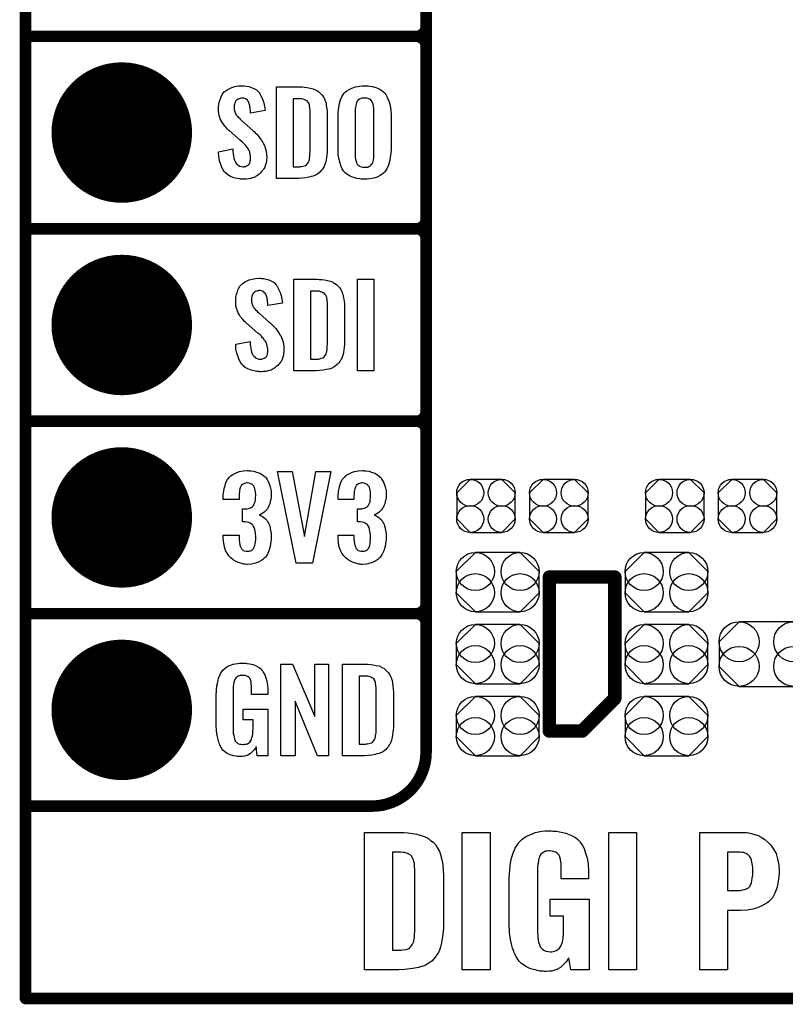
# Model space of a CAD drawing. Extents: x -0.07 to 0.95, y -0.15 to 2.1.
# Tile 1 of 17: x -0.05 to 0.34, y -0.15 to 0.36. Entities that reach past the tile are written whole.
import ezdxf

# ---------------------------------------------------------------- set-up
doc = ezdxf.new("R2010")
doc.units = 0
doc.layers.get('0').update_dxf_attribs({"linetype": 'CONTINUOUS'})
for name, color, linetype in [('gko', 6, 'CONTINUOUS'), ('gto', 2, 'CONTINUOUS'), ('gts', 1, 'CONTINUOUS')]:
    doc.layers.add(name, color=color, linetype=linetype)

# ---------------------------------------------------------------- blocks, each defined once
blk = doc.blocks.new('D34')
at = {"const_width": 0.003}
blk.add_lwpolyline([(-0.0015, 0, 1), (0.0015, 0, 1)], format="xyb", close=True, dxfattribs=at)
blk = doc.blocks.new('D37')
at = {"const_width": 0.0035}
blk.add_lwpolyline([(-0.00175, 0, 1), (0.00175, 0, 1)], format="xyb", close=True, dxfattribs=at)
blk = doc.blocks.new('D87')
blk.add_lwpolyline([(-0.0152, 0.0068), (-0.0152, -0.0068), (-0.0082, -0.0138), (0.0082, -0.0138), (0.0152, -0.0068), (0.0152, 0.0068), (0.0082, 0.0138), (-0.0082, 0.0138)], close=True)
for centre in [(-0.0082, 0.0068), (0.0082, 0.0068), (-0.0082, -0.0068), (0.0082, -0.0068)]:
    blk.add_circle(centre, 0.007)
blk = doc.blocks.new('D90')
blk.add_lwpolyline([(-0.0116, -0.0154), (0.0116, -0.0154), (0.0215, -0.0055), (0.0215, 0.0055), (0.0116, 0.0154), (-0.0116, 0.0154), (-0.0215, 0.0055), (-0.0215, -0.0055)], close=True)
for centre in [(-0.0116, 0.0055), (0.0116, 0.0055), (-0.0116, -0.0055), (0.0116, -0.0055)]:
    blk.add_circle(centre, 0.0099)
blk = doc.blocks.new('D92')
blk.add_lwpolyline([(-0.0142, -0.0168), (0.0142, -0.0168), (0.0246, -0.0064), (0.0246, 0.0064), (0.0142, 0.0168), (-0.0142, 0.0168), (-0.0246, 0.0064), (-0.0246, -0.0064)], close=True)
for centre in [(-0.0142, 0.0064), (0.0142, 0.0064), (-0.0142, -0.0064), (0.0142, -0.0064)]:
    blk.add_circle(centre, 0.0104)
blk = doc.blocks.new('D50')
at = {"const_width": 0.0365}
blk.add_lwpolyline([(-0.01825, 0, 1), (0.01825, 0, 1)], format="xyb", close=True, dxfattribs=at)

msp = doc.modelspace()

# ---------------------------------------------------------------- linework, layer by layer
at = {"layer": 'gko', "color": 6, "const_width": 0.006}
for points in [[(-0.05, -0.15), (-0.05, 2.01)], [(-0.05, -0.15), (0.85, -0.15)]]:
    msp.add_lwpolyline(points, dxfattribs=at)
at = {"layer": 'gto', "color": 2}
for points, const_width in [([(0.158, -0.022), (0.158, 0.722)], 0.006), ([(0.158, 0.355), (0.158, 0.445)], 0.006), ([(-0.05, 0.35), (0.153, 0.35)], 0.006), ([(-0.05, 0.35), (0.153, 0.35)], 0.006), ([(0.153, 0.35), (0.153, 0.35)], 0.006), ([(0.153, 0.35), (0.153, 0.35)], 0.006), ([(0.158, 0.345), (0.158, 0.345)], 0.006), ([(0.158, 0.345), (0.158, 0.345)], 0.006), ([(0.158, 0.345), (0.158, 0.345)], 0.006), ([(0.158, 0.345), (0.158, 0.345)], 0.006), ([(0.158, 0.255), (0.158, 0.345)], 0.006), ([(-0.05, 0.25), (0.153, 0.25)], 0.006), ([(-0.05, 0.25), (0.153, 0.25)], 0.006), ([(0.153, 0.25), (0.153, 0.25)], 0.006), ([(0.153, 0.25), (0.153, 0.25)], 0.006), ([(0.158, 0.245), (0.158, 0.245)], 0.006), ([(0.158, 0.245), (0.158, 0.245)], 0.006), ([(0.158, 0.245), (0.158, 0.245)], 0.006), ([(0.158, 0.245), (0.158, 0.245)], 0.006), ([(0.158, 0.155), (0.158, 0.245)], 0.006), ([(-0.05, 0.15), (0.153, 0.15)], 0.006), ([(-0.05, 0.15), (0.153, 0.15)], 0.006), ([(0.153, 0.15), (0.153, 0.15)], 0.006), ([(0.153, 0.15), (0.153, 0.15)], 0.006), ([(0.158, 0.145), (0.158, 0.145)], 0.006), ([(0.158, 0.145), (0.158, 0.145)], 0.006), ([(0.158, 0.145), (0.158, 0.145)], 0.006), ([(0.158, 0.145), (0.158, 0.145)], 0.006), ([(0.158, 0.055), (0.158, 0.145)], 0.006), ([(0.222, -0.011), (0.222, 0.069)], 0.007), ([(0.222, 0.069), (0.256, 0.069)], 0.007), ([(0.256, 0.006), (0.256, 0.069)], 0.007), ([(-0.05, 0.05), (0.153, 0.05)], 0.006), ([(-0.05, 0.05), (0.153, 0.05)], 0.006), ([(0.153, 0.05), (0.153, 0.05)], 0.006), ([(0.153, 0.05), (0.153, 0.05)], 0.006), ([(0.158, 0.045), (0.158, 0.045)], 0.006), ([(0.158, 0.045), (0.158, 0.045)], 0.006), ([(0.158, 0.045), (0.158, 0.045)], 0.006), ([(0.158, 0.045), (0.158, 0.045)], 0.006), ([(0.239, -0.011), (0.256, 0.006)], 0.007), ([(0.222, -0.011), (0.239, -0.011)], 0.007), ([(-0.05, -0.05), (-0.0106, -0.05)], 0.006), ([(-0.05, -0.05), (0.13, -0.05)], 0.006), ([(0.13, -0.05), (0.13, -0.05)], 0.006), ([(0.13, -0.05), (0.13, -0.05)], 0.006)]:
    msp.add_lwpolyline(points, dxfattribs=dict(at, const_width=const_width))
at = {"layer": 'gto', "color": 2, "const_width": 0.006}
for points in [[(0.153, 0.35, 0.414214), (0.158, 0.355)], [(0.158, 0.345, 0.414214), (0.153, 0.35)], [(0.158, 0.345, 0.414214), (0.153, 0.35)], [(0.153, 0.25, 0.414214), (0.158, 0.255)], [(0.158, 0.245, 0.414214), (0.153, 0.25)], [(0.158, 0.245, 0.414214), (0.153, 0.25)], [(0.153, 0.15, 0.414214), (0.158, 0.155)], [(0.158, 0.145, 0.414214), (0.153, 0.15)], [(0.158, 0.145, 0.414214), (0.153, 0.15)], [(0.153, 0.05, 0.414214), (0.158, 0.055)], [(0.158, 0.045, 0.414214), (0.153, 0.05)], [(0.158, 0.045, 0.414214), (0.153, 0.05)], [(0.13, -0.05, 0.414214), (0.158, -0.022)]]:
    msp.add_lwpolyline(points, format="xyb", dxfattribs=at)
at = {"layer": 'gto', "color": 2}
for points in [[(0.0636, 0.3242), (0.0646, 0.3241), (0.066, 0.3239), (0.0674, 0.3235), (0.0689, 0.3228), (0.0702, 0.322), (0.0713, 0.3208), (0.0714, 0.3206), (0.0717, 0.3202), (0.0721, 0.3194), (0.0727, 0.3183), (0.0732, 0.3169), (0.0738, 0.3154), (0.0741, 0.3135), (0.0744, 0.3114), (0.0669, 0.3101), (0.0669, 0.3103), (0.0669, 0.3107), (0.0668, 0.3114), (0.0667, 0.3122), (0.0665, 0.3141), (0.0662, 0.315), (0.0659, 0.3158), (0.0659, 0.3159), (0.0657, 0.3161), (0.0655, 0.3165), (0.0652, 0.3168), (0.0647, 0.3172), (0.0642, 0.3176), (0.0634, 0.3178), (0.0626, 0.3179), (0.0623, 0.3179), (0.0619, 0.3178), (0.0615, 0.3177), (0.0605, 0.3174), (0.0599, 0.317), (0.0594, 0.3167), (0.0594, 0.3166), (0.0592, 0.3165), (0.0591, 0.3162), (0.0589, 0.3158), (0.0587, 0.3154), (0.0585, 0.3148), (0.0584, 0.3142), (0.0583, 0.3134), (0.0583, 0.3133), (0.0583, 0.313), (0.0584, 0.3126), (0.0584, 0.312), (0.0587, 0.3108), (0.0592, 0.3095), (0.0593, 0.3094), (0.0594, 0.3092), (0.0596, 0.309), (0.06, 0.3086), (0.0604, 0.308), (0.0609, 0.3076), (0.0615, 0.3069), (0.0622, 0.3063), (0.0681, 0.301), (0.0683, 0.3009), (0.0687, 0.3005), (0.0692, 0.2999), (0.0701, 0.2992), (0.0709, 0.2982), (0.0717, 0.2971), (0.0726, 0.296), (0.0733, 0.2948), (0.0734, 0.2946), (0.0736, 0.2943), (0.074, 0.2935), (0.0743, 0.2927), (0.0746, 0.2916), (0.075, 0.2903), (0.0752, 0.2888), (0.0753, 0.2872), (0.0753, 0.2871), (0.0753, 0.2867), (0.0752, 0.286), (0.0751, 0.2852), (0.0749, 0.2843), (0.0746, 0.2833), (0.0742, 0.2821), (0.0737, 0.2811), (0.0736, 0.281), (0.0734, 0.2807), (0.073, 0.2802), (0.0726, 0.2797), (0.072, 0.279), (0.0713, 0.2784), (0.0704, 0.2777), (0.0695, 0.2771), (0.0694, 0.277), (0.0691, 0.2769), (0.0685, 0.2766), (0.0678, 0.2764), (0.0668, 0.2761), (0.0658, 0.2759), (0.0646, 0.2758), (0.0633, 0.2757), (0.0627, 0.2757), (0.0623, 0.2758), (0.0617, 0.2758), (0.0611, 0.2759), (0.0597, 0.2761), (0.0581, 0.2765), (0.0565, 0.2772), (0.055, 0.278), (0.0536, 0.2792), (0.0535, 0.2794), (0.0531, 0.2798), (0.0526, 0.2807), (0.052, 0.2819), (0.0514, 0.2834), (0.0508, 0.2853), (0.0504, 0.2875), (0.0502, 0.29), (0.0576, 0.2915), (0.0576, 0.2914), (0.0576, 0.2913), (0.0577, 0.2907), (0.0577, 0.2899), (0.0579, 0.2889), (0.058, 0.2878), (0.0582, 0.2867), (0.0586, 0.2856), (0.059, 0.2846), (0.0591, 0.2845), (0.0592, 0.2842), (0.0595, 0.2838), (0.06, 0.2834), (0.0605, 0.283), (0.0613, 0.2826), (0.0621, 0.2823), (0.063, 0.2822), (0.0633, 0.2822), (0.0637, 0.2823), (0.0642, 0.2824), (0.0651, 0.2828), (0.0655, 0.2831), (0.0659, 0.2834), (0.066, 0.2835), (0.0661, 0.2836), (0.0663, 0.2839), (0.0665, 0.2843), (0.0666, 0.2847), (0.0667, 0.2853), (0.0669, 0.2859), (0.0669, 0.2867), (0.0669, 0.2868), (0.0669, 0.2871), (0.0668, 0.2877), (0.0667, 0.2883), (0.0664, 0.2899), (0.0661, 0.2907), (0.0656, 0.2915), (0.0655, 0.2916), (0.0654, 0.2919), (0.0651, 0.2922), (0.0647, 0.2928), (0.0642, 0.2934), (0.0635, 0.2942), (0.0627, 0.295), (0.0617, 0.2958), (0.0557, 0.301), (0.0556, 0.3011), (0.0553, 0.3015), (0.0548, 0.3019), (0.0542, 0.3026), (0.0535, 0.3033), (0.0528, 0.3043), (0.0521, 0.3052), (0.0516, 0.3061), (0.0515, 0.3062), (0.0514, 0.3066), (0.0511, 0.3071), (0.0509, 0.3079), (0.0506, 0.3088), (0.0504, 0.3099), (0.0503, 0.3112), (0.0502, 0.3126), (0.0502, 0.3127), (0.0502, 0.3129), (0.0502, 0.3131), (0.0503, 0.3135), (0.0504, 0.3145), (0.0506, 0.3158), (0.051, 0.3172), (0.0516, 0.3186), (0.0523, 0.3201), (0.0534, 0.3213), (0.0536, 0.3214), (0.0541, 0.3217), (0.0548, 0.3222), (0.0558, 0.3228), (0.0571, 0.3234), (0.0587, 0.3239), (0.0605, 0.3242), (0.0626, 0.3243), (0.0631, 0.3243), (0.0636, 0.3242)], [(0.0936, 0.3237), (0.0949, 0.3236), (0.0963, 0.3234), (0.0978, 0.3231), (0.0993, 0.3228), (0.1006, 0.3222), (0.1008, 0.3221), (0.1012, 0.3219), (0.1017, 0.3216), (0.1024, 0.321), (0.1032, 0.3203), (0.104, 0.3195), (0.1048, 0.3185), (0.1053, 0.3174), (0.1054, 0.3172), (0.1055, 0.3168), (0.1058, 0.3161), (0.1061, 0.3152), (0.1062, 0.314), (0.1065, 0.3125), (0.1066, 0.3108), (0.1067, 0.309), (0.1067, 0.2917), (0.1067, 0.2916), (0.1067, 0.2914), (0.1067, 0.2911), (0.1067, 0.2907), (0.1066, 0.2897), (0.1065, 0.2885), (0.1063, 0.2871), (0.1061, 0.2857), (0.1058, 0.2842), (0.1053, 0.2829), (0.1052, 0.2827), (0.105, 0.2823), (0.1047, 0.2818), (0.1042, 0.281), (0.1036, 0.2802), (0.1028, 0.2794), (0.1018, 0.2786), (0.1007, 0.2779), (0.1005, 0.2778), (0.1001, 0.2776), (0.0994, 0.2773), (0.0984, 0.2771), (0.0971, 0.2768), (0.0956, 0.2765), (0.0938, 0.2763), (0.0919, 0.2762), (0.0803, 0.2762), (0.0803, 0.3238), (0.0925, 0.3238), (0.0936, 0.3237)], [(0.1273, 0.3242), (0.1279, 0.3242), (0.1286, 0.3241), (0.1302, 0.3239), (0.1319, 0.3234), (0.1336, 0.3227), (0.1352, 0.3217), (0.1359, 0.3211), (0.1366, 0.3204), (0.1368, 0.3203), (0.1371, 0.3197), (0.1376, 0.3188), (0.1382, 0.3176), (0.1388, 0.3159), (0.1394, 0.314), (0.1397, 0.3117), (0.1398, 0.309), (0.1398, 0.2911), (0.1398, 0.291), (0.1398, 0.2907), (0.1398, 0.2904), (0.1397, 0.2899), (0.1397, 0.2893), (0.1396, 0.2885), (0.1394, 0.2869), (0.139, 0.2849), (0.1384, 0.2831), (0.1377, 0.2812), (0.1366, 0.2796), (0.1364, 0.2794), (0.1359, 0.2789), (0.1352, 0.2784), (0.1341, 0.2776), (0.1326, 0.2769), (0.1308, 0.2763), (0.1286, 0.2759), (0.1274, 0.2758), (0.1261, 0.2757), (0.1254, 0.2757), (0.1249, 0.2758), (0.1243, 0.2758), (0.1236, 0.2759), (0.1221, 0.2761), (0.1203, 0.2766), (0.1185, 0.2773), (0.1169, 0.2783), (0.1161, 0.2789), (0.1155, 0.2796), (0.1154, 0.2797), (0.115, 0.2803), (0.1145, 0.2812), (0.1139, 0.2824), (0.1134, 0.2841), (0.1128, 0.286), (0.1124, 0.2884), (0.1123, 0.2911), (0.1123, 0.309), (0.1123, 0.3091), (0.1123, 0.3093), (0.1123, 0.3097), (0.1124, 0.3103), (0.1124, 0.3108), (0.1125, 0.3116), (0.1127, 0.3132), (0.1131, 0.3151), (0.1136, 0.317), (0.1145, 0.3189), (0.1155, 0.3204), (0.1157, 0.3206), (0.1161, 0.3211), (0.1169, 0.3216), (0.1181, 0.3224), (0.1195, 0.3231), (0.1213, 0.3237), (0.1224, 0.324), (0.1235, 0.3241), (0.1248, 0.3243), (0.1269, 0.3243), (0.1273, 0.3242)], [(0.0926, 0.3176), (0.089, 0.3176), (0.089, 0.2822), (0.0922, 0.2822), (0.0927, 0.2823), (0.0933, 0.2823), (0.0947, 0.2827), (0.0953, 0.2829), (0.0959, 0.2833), (0.096, 0.2833), (0.0961, 0.2834), (0.0965, 0.284), (0.0971, 0.2848), (0.0973, 0.2854), (0.0975, 0.286), (0.0975, 0.2861), (0.0975, 0.2864), (0.0975, 0.2868), (0.0976, 0.2873), (0.0977, 0.2881), (0.0977, 0.289), (0.0978, 0.2901), (0.0978, 0.2913), (0.0978, 0.3095), (0.0978, 0.3097), (0.0978, 0.3101), (0.0978, 0.3106), (0.0978, 0.3113), (0.0976, 0.3129), (0.0975, 0.3137), (0.0975, 0.3143), (0.0975, 0.3144), (0.0974, 0.3146), (0.0973, 0.3149), (0.0971, 0.3153), (0.0965, 0.3161), (0.0962, 0.3165), (0.0957, 0.3167), (0.0956, 0.3167), (0.0954, 0.3168), (0.0951, 0.317), (0.0947, 0.3172), (0.0941, 0.3173), (0.0935, 0.3175), (0.0926, 0.3176)], [(0.1261, 0.3179), (0.1257, 0.3179), (0.1251, 0.3179), (0.1246, 0.3178), (0.1238, 0.3175), (0.1232, 0.3172), (0.1226, 0.3167), (0.1221, 0.3161), (0.1221, 0.316), (0.122, 0.3157), (0.1219, 0.3154), (0.1217, 0.3148), (0.1215, 0.3141), (0.1213, 0.3131), (0.1212, 0.3121), (0.1211, 0.3109), (0.1211, 0.2891), (0.1211, 0.2889), (0.1211, 0.2885), (0.1212, 0.2879), (0.1212, 0.2871), (0.1216, 0.2854), (0.1218, 0.2845), (0.1221, 0.2837), (0.1222, 0.2836), (0.1223, 0.2834), (0.1226, 0.2832), (0.1231, 0.2829), (0.1235, 0.2825), (0.1243, 0.2822), (0.1251, 0.2821), (0.1261, 0.282), (0.1266, 0.282), (0.1271, 0.2821), (0.1277, 0.2821), (0.1283, 0.2824), (0.1289, 0.2827), (0.1295, 0.2832), (0.1299, 0.2837), (0.13, 0.2838), (0.1301, 0.2841), (0.1303, 0.2845), (0.1305, 0.2851), (0.1307, 0.2858), (0.1308, 0.2868), (0.1309, 0.2879), (0.1309, 0.2891), (0.1309, 0.3109), (0.1309, 0.3111), (0.1309, 0.3115), (0.1308, 0.3121), (0.1308, 0.3129), (0.1305, 0.3146), (0.1303, 0.3154), (0.1299, 0.3162), (0.1299, 0.3163), (0.1297, 0.3165), (0.1295, 0.3167), (0.1291, 0.3171), (0.1286, 0.3174), (0.128, 0.3177), (0.1271, 0.3179), (0.1261, 0.3179)], [(0.0726, 0.2242), (0.0736, 0.2241), (0.075, 0.2239), (0.0764, 0.2235), (0.0778, 0.2228), (0.0791, 0.222), (0.0802, 0.2208), (0.0803, 0.2206), (0.0807, 0.2202), (0.0811, 0.2194), (0.0816, 0.2183), (0.0822, 0.2169), (0.0827, 0.2154), (0.0831, 0.2135), (0.0834, 0.2114), (0.0759, 0.2101), (0.0759, 0.2103), (0.0759, 0.2107), (0.0758, 0.2114), (0.0757, 0.2122), (0.0754, 0.2141), (0.0752, 0.215), (0.0749, 0.2158), (0.0749, 0.2159), (0.0747, 0.2161), (0.0745, 0.2165), (0.0741, 0.2168), (0.0737, 0.2172), (0.0731, 0.2176), (0.0724, 0.2178), (0.0716, 0.2179), (0.0713, 0.2179), (0.0709, 0.2178), (0.0704, 0.2177), (0.0694, 0.2174), (0.0689, 0.217), (0.0684, 0.2166), (0.0684, 0.2166), (0.0682, 0.2165), (0.068, 0.2162), (0.0679, 0.2158), (0.0677, 0.2154), (0.0675, 0.2148), (0.0674, 0.2142), (0.0673, 0.2134), (0.0673, 0.2133), (0.0673, 0.213), (0.0674, 0.2126), (0.0674, 0.212), (0.0677, 0.2108), (0.0682, 0.2095), (0.0683, 0.2094), (0.0684, 0.2093), (0.0686, 0.209), (0.069, 0.2086), (0.0693, 0.208), (0.0699, 0.2076), (0.0704, 0.2069), (0.0712, 0.2063), (0.0771, 0.201), (0.0773, 0.2009), (0.0777, 0.2005), (0.0782, 0.1999), (0.079, 0.1992), (0.0799, 0.1982), (0.0807, 0.1971), (0.0815, 0.196), (0.0823, 0.1948), (0.0824, 0.1946), (0.0826, 0.1943), (0.0829, 0.1935), (0.0833, 0.1927), (0.0836, 0.1916), (0.0839, 0.1903), (0.0841, 0.1888), (0.0842, 0.1872), (0.0842, 0.187), (0.0842, 0.1867), (0.0841, 0.186), (0.084, 0.1852), (0.0839, 0.1843), (0.0836, 0.1833), (0.0832, 0.1821), (0.0827, 0.1811), (0.0826, 0.181), (0.0824, 0.1807), (0.082, 0.1802), (0.0815, 0.1796), (0.081, 0.179), (0.0802, 0.1784), (0.0794, 0.1777), (0.0785, 0.1771), (0.0784, 0.177), (0.078, 0.1769), (0.0775, 0.1766), (0.0767, 0.1764), (0.0758, 0.1761), (0.0748, 0.1759), (0.0736, 0.1758), (0.0723, 0.1757), (0.0716, 0.1757), (0.0713, 0.1758), (0.0707, 0.1758), (0.0701, 0.1759), (0.0687, 0.1761), (0.0671, 0.1765), (0.0654, 0.1772), (0.064, 0.178), (0.0626, 0.1792), (0.0625, 0.1794), (0.0621, 0.1798), (0.0616, 0.1807), (0.061, 0.1819), (0.0604, 0.1834), (0.0598, 0.1853), (0.0593, 0.1875), (0.0592, 0.19), (0.0666, 0.1915), (0.0666, 0.1914), (0.0666, 0.1913), (0.0666, 0.1908), (0.0666, 0.1899), (0.0668, 0.1889), (0.067, 0.1878), (0.0672, 0.1867), (0.0676, 0.1856), (0.0679, 0.1846), (0.068, 0.1845), (0.0682, 0.1842), (0.0685, 0.1838), (0.069, 0.1834), (0.0695, 0.183), (0.0703, 0.1826), (0.0711, 0.1823), (0.072, 0.1822), (0.0723, 0.1822), (0.0727, 0.1823), (0.0731, 0.1824), (0.074, 0.1828), (0.0745, 0.1831), (0.0749, 0.1834), (0.075, 0.1835), (0.0751, 0.1836), (0.0753, 0.1839), (0.0754, 0.1843), (0.0756, 0.1847), (0.0757, 0.1853), (0.0759, 0.1859), (0.0759, 0.1867), (0.0759, 0.1868), (0.0759, 0.1871), (0.0758, 0.1877), (0.0757, 0.1883), (0.0753, 0.1899), (0.0751, 0.1908), (0.0746, 0.1915), (0.0745, 0.1916), (0.0744, 0.1919), (0.074, 0.1922), (0.0737, 0.1928), (0.0731, 0.1934), (0.0725, 0.1942), (0.0716, 0.195), (0.0707, 0.1958), (0.0647, 0.201), (0.0646, 0.2011), (0.0642, 0.2015), (0.0638, 0.2019), (0.0631, 0.2026), (0.0625, 0.2033), (0.0617, 0.2043), (0.0611, 0.2052), (0.0605, 0.2061), (0.0605, 0.2062), (0.0604, 0.2066), (0.0601, 0.2071), (0.0599, 0.2079), (0.0596, 0.2088), (0.0593, 0.2099), (0.0592, 0.2112), (0.0592, 0.2126), (0.0592, 0.2127), (0.0592, 0.2129), (0.0592, 0.2131), (0.0592, 0.2135), (0.0593, 0.2145), (0.0595, 0.2158), (0.06, 0.2172), (0.0605, 0.2186), (0.0613, 0.2201), (0.0624, 0.2213), (0.0626, 0.2214), (0.063, 0.2217), (0.0638, 0.2222), (0.0648, 0.2228), (0.0661, 0.2234), (0.0677, 0.2239), (0.0695, 0.2242), (0.0716, 0.2243), (0.0721, 0.2243), (0.0726, 0.2242)], [(0.1025, 0.2237), (0.1038, 0.2236), (0.1053, 0.2234), (0.1068, 0.2231), (0.1083, 0.2228), (0.1096, 0.2222), (0.1098, 0.2221), (0.1101, 0.2219), (0.1107, 0.2216), (0.1114, 0.221), (0.1122, 0.2203), (0.113, 0.2195), (0.1137, 0.2185), (0.1143, 0.2174), (0.1144, 0.2172), (0.1145, 0.2168), (0.1147, 0.2161), (0.115, 0.2152), (0.1152, 0.214), (0.1155, 0.2125), (0.1156, 0.2108), (0.1157, 0.209), (0.1157, 0.1917), (0.1157, 0.1916), (0.1157, 0.1914), (0.1157, 0.1911), (0.1157, 0.1908), (0.1156, 0.1897), (0.1155, 0.1885), (0.1153, 0.1871), (0.1151, 0.1857), (0.1147, 0.1842), (0.1143, 0.1829), (0.1142, 0.1827), (0.114, 0.1823), (0.1136, 0.1818), (0.1132, 0.181), (0.1125, 0.1802), (0.1118, 0.1794), (0.1108, 0.1786), (0.1097, 0.1779), (0.1095, 0.1778), (0.1091, 0.1776), (0.1084, 0.1773), (0.1073, 0.1771), (0.1061, 0.1768), (0.1046, 0.1765), (0.1028, 0.1763), (0.1009, 0.1762), (0.0893, 0.1762), (0.0893, 0.2238), (0.1015, 0.2238), (0.1025, 0.2237)], [(0.1308, 0.1762), (0.1223, 0.1762), (0.1223, 0.2238), (0.1308, 0.2238), (0.1308, 0.1762)], [(0.1016, 0.2176), (0.098, 0.2176), (0.098, 0.1822), (0.1012, 0.1822), (0.1017, 0.1823), (0.1023, 0.1823), (0.1036, 0.1827), (0.1043, 0.1829), (0.1049, 0.1833), (0.1049, 0.1833), (0.105, 0.1834), (0.1055, 0.184), (0.1061, 0.1848), (0.1062, 0.1854), (0.1064, 0.186), (0.1064, 0.1861), (0.1065, 0.1864), (0.1065, 0.1868), (0.1066, 0.1873), (0.1067, 0.1881), (0.1067, 0.189), (0.1068, 0.1901), (0.1068, 0.1913), (0.1068, 0.2095), (0.1068, 0.2097), (0.1068, 0.2101), (0.1068, 0.2106), (0.1068, 0.2113), (0.1066, 0.2129), (0.1065, 0.2137), (0.1064, 0.2143), (0.1064, 0.2144), (0.1063, 0.2146), (0.1062, 0.2149), (0.1061, 0.2153), (0.1055, 0.2161), (0.1051, 0.2165), (0.1047, 0.2167), (0.1046, 0.2167), (0.1044, 0.2168), (0.1041, 0.217), (0.1036, 0.2172), (0.1031, 0.2173), (0.1024, 0.2175), (0.1016, 0.2176)], [(0.0661, 0.1243), (0.0672, 0.1242), (0.0685, 0.124), (0.07, 0.1235), (0.0716, 0.123), (0.0731, 0.1222), (0.0744, 0.1211), (0.0746, 0.121), (0.0749, 0.1206), (0.0754, 0.1197), (0.076, 0.1187), (0.0766, 0.1174), (0.0771, 0.1159), (0.0775, 0.1139), (0.0776, 0.1118), (0.0776, 0.1116), (0.0776, 0.1111), (0.0775, 0.1103), (0.0774, 0.1094), (0.0771, 0.1083), (0.0769, 0.1071), (0.0764, 0.106), (0.0759, 0.1049), (0.0758, 0.1048), (0.0756, 0.1044), (0.0752, 0.1039), (0.0746, 0.1034), (0.074, 0.1028), (0.0733, 0.1023), (0.0723, 0.1017), (0.0713, 0.1013), (0.0714, 0.1013), (0.0718, 0.1012), (0.0723, 0.1009), (0.073, 0.1005), (0.0737, 0.1), (0.0746, 0.0993), (0.0753, 0.0985), (0.0759, 0.0975), (0.076, 0.0975), (0.0762, 0.0971), (0.0765, 0.0964), (0.0768, 0.0956), (0.0771, 0.0945), (0.0773, 0.0932), (0.0775, 0.0916), (0.0776, 0.09), (0.0776, 0.0899), (0.0776, 0.0897), (0.0776, 0.0893), (0.0776, 0.0889), (0.0775, 0.0883), (0.0774, 0.0876), (0.0772, 0.0861), (0.0769, 0.0843), (0.0763, 0.0826), (0.0756, 0.0809), (0.0746, 0.0793), (0.0745, 0.0791), (0.074, 0.0788), (0.0733, 0.0781), (0.0722, 0.0775), (0.071, 0.0768), (0.0694, 0.0762), (0.0674, 0.0758), (0.0652, 0.0756), (0.0647, 0.0756), (0.0641, 0.0757), (0.0633, 0.0758), (0.0623, 0.076), (0.0612, 0.0764), (0.0601, 0.0767), (0.059, 0.0773), (0.0578, 0.078), (0.0567, 0.079), (0.0556, 0.08), (0.0547, 0.0814), (0.0538, 0.0828), (0.0533, 0.0847), (0.0529, 0.0867), (0.0527, 0.0891), (0.0527, 0.0908), (0.0609, 0.0908), (0.0609, 0.0894), (0.0609, 0.0892), (0.0609, 0.0889), (0.061, 0.0881), (0.0611, 0.0874), (0.0613, 0.0856), (0.0616, 0.0848), (0.0619, 0.084), (0.062, 0.084), (0.0621, 0.0838), (0.0623, 0.0835), (0.0626, 0.0832), (0.0631, 0.0829), (0.0637, 0.0827), (0.0645, 0.0825), (0.0653, 0.0824), (0.0657, 0.0824), (0.0661, 0.0825), (0.0666, 0.0826), (0.0672, 0.0828), (0.0677, 0.0831), (0.0683, 0.0836), (0.0686, 0.0841), (0.0686, 0.0842), (0.0688, 0.0845), (0.0689, 0.085), (0.0691, 0.0855), (0.0693, 0.0864), (0.0694, 0.0873), (0.0696, 0.0885), (0.0696, 0.0898), (0.0696, 0.09), (0.0696, 0.0904), (0.0695, 0.0911), (0.0694, 0.092), (0.069, 0.0938), (0.0687, 0.0948), (0.0683, 0.0956), (0.0682, 0.0957), (0.068, 0.096), (0.0677, 0.0963), (0.0672, 0.0966), (0.0667, 0.0971), (0.066, 0.0974), (0.065, 0.0976), (0.064, 0.0978), (0.0626, 0.0978), (0.0626, 0.1044), (0.0644, 0.1044), (0.0649, 0.1045), (0.0656, 0.1046), (0.0663, 0.1048), (0.0671, 0.1051), (0.0677, 0.1055), (0.0683, 0.1061), (0.0684, 0.1062), (0.0685, 0.1063), (0.0686, 0.1068), (0.0689, 0.1074), (0.0692, 0.1081), (0.0694, 0.1091), (0.0695, 0.1102), (0.0696, 0.1115), (0.0696, 0.1117), (0.0696, 0.1121), (0.0695, 0.1126), (0.0695, 0.1133), (0.0691, 0.1148), (0.0689, 0.1156), (0.0685, 0.1162), (0.0685, 0.1163), (0.0684, 0.1165), (0.0681, 0.1168), (0.0678, 0.1171), (0.0673, 0.1173), (0.0667, 0.1176), (0.066, 0.1178), (0.0651, 0.1179), (0.0648, 0.1179), (0.0643, 0.1178), (0.0638, 0.1177), (0.0633, 0.1174), (0.0627, 0.1172), (0.0622, 0.1167), (0.0618, 0.1161), (0.0618, 0.116), (0.0617, 0.1159), (0.0615, 0.1154), (0.0613, 0.1149), (0.0612, 0.1142), (0.0611, 0.1134), (0.061, 0.1123), (0.0609, 0.1111), (0.0609, 0.1094), (0.0527, 0.1094), (0.0527, 0.1116), (0.0527, 0.1117), (0.0527, 0.1119), (0.0527, 0.1122), (0.0528, 0.1126), (0.0529, 0.1137), (0.0531, 0.1151), (0.0536, 0.1166), (0.0541, 0.1182), (0.0549, 0.1197), (0.056, 0.121), (0.0562, 0.1212), (0.0566, 0.1216), (0.0573, 0.1221), (0.0584, 0.1227), (0.0597, 0.1234), (0.0612, 0.1238), (0.063, 0.1242), (0.0651, 0.1244), (0.0657, 0.1244), (0.0661, 0.1243)], [(0.099, 0.0763), (0.0905, 0.0763), (0.0808, 0.1238), (0.0885, 0.1238), (0.0948, 0.0901), (0.1007, 0.1238), (0.1085, 0.1238), (0.099, 0.0763)], [(0.1258, 0.1243), (0.1269, 0.1242), (0.1282, 0.124), (0.1297, 0.1235), (0.1313, 0.123), (0.1327, 0.1222), (0.134, 0.1211), (0.1342, 0.121), (0.1346, 0.1206), (0.1351, 0.1197), (0.1357, 0.1187), (0.1363, 0.1174), (0.1368, 0.1159), (0.1372, 0.1139), (0.1373, 0.1118), (0.1373, 0.1116), (0.1373, 0.1111), (0.1372, 0.1103), (0.1371, 0.1094), (0.1368, 0.1083), (0.1365, 0.1071), (0.1361, 0.106), (0.1355, 0.1049), (0.1354, 0.1048), (0.1352, 0.1044), (0.1349, 0.1039), (0.1343, 0.1034), (0.1337, 0.1028), (0.1329, 0.1023), (0.132, 0.1017), (0.131, 0.1013), (0.1311, 0.1013), (0.1314, 0.1012), (0.132, 0.1009), (0.1326, 0.1005), (0.1334, 0.1), (0.1342, 0.0993), (0.135, 0.0985), (0.1356, 0.0975), (0.1357, 0.0975), (0.1359, 0.0971), (0.1362, 0.0964), (0.1364, 0.0956), (0.1367, 0.0945), (0.137, 0.0932), (0.1372, 0.0916), (0.1373, 0.09), (0.1373, 0.0899), (0.1373, 0.0897), (0.1373, 0.0893), (0.1373, 0.0889), (0.1372, 0.0883), (0.1371, 0.0876), (0.1369, 0.0861), (0.1365, 0.0843), (0.136, 0.0826), (0.1352, 0.0809), (0.1342, 0.0793), (0.1341, 0.0791), (0.1337, 0.0788), (0.1329, 0.0781), (0.1319, 0.0775), (0.1306, 0.0768), (0.129, 0.0762), (0.1271, 0.0758), (0.1249, 0.0756), (0.1243, 0.0756), (0.1238, 0.0757), (0.1229, 0.0758), (0.122, 0.076), (0.1209, 0.0764), (0.1198, 0.0767), (0.1187, 0.0773), (0.1175, 0.078), (0.1164, 0.079), (0.1153, 0.08), (0.1143, 0.0814), (0.1135, 0.0828), (0.1129, 0.0847), (0.1126, 0.0867), (0.1124, 0.0891), (0.1124, 0.0908), (0.1205, 0.0908), (0.1205, 0.0894), (0.1205, 0.0892), (0.1205, 0.0889), (0.1206, 0.0881), (0.1207, 0.0874), (0.121, 0.0856), (0.1213, 0.0848), (0.1215, 0.084), (0.1216, 0.084), (0.1217, 0.0838), (0.122, 0.0835), (0.1223, 0.0832), (0.1227, 0.0829), (0.1234, 0.0827), (0.1241, 0.0825), (0.125, 0.0824), (0.1253, 0.0824), (0.1258, 0.0825), (0.1263, 0.0826), (0.1268, 0.0828), (0.1274, 0.0831), (0.1279, 0.0836), (0.1283, 0.0841), (0.1283, 0.0842), (0.1285, 0.0845), (0.1286, 0.085), (0.1288, 0.0855), (0.1289, 0.0864), (0.129, 0.0873), (0.1292, 0.0885), (0.1292, 0.0898), (0.1292, 0.09), (0.1292, 0.0904), (0.1291, 0.0911), (0.129, 0.092), (0.1287, 0.0938), (0.1284, 0.0948), (0.1279, 0.0956), (0.1278, 0.0957), (0.1277, 0.096), (0.1274, 0.0963), (0.1269, 0.0966), (0.1264, 0.0971), (0.1256, 0.0974), (0.1247, 0.0976), (0.1237, 0.0978), (0.1223, 0.0978), (0.1223, 0.1044), (0.124, 0.1044), (0.1246, 0.1045), (0.1252, 0.1046), (0.126, 0.1048), (0.1267, 0.1051), (0.1274, 0.1055), (0.1279, 0.1061), (0.128, 0.1062), (0.1281, 0.1063), (0.1283, 0.1068), (0.1286, 0.1074), (0.1289, 0.1081), (0.129, 0.1091), (0.1291, 0.1102), (0.1292, 0.1115), (0.1292, 0.1117), (0.1292, 0.1121), (0.1291, 0.1126), (0.1291, 0.1133), (0.1288, 0.1148), (0.1286, 0.1156), (0.1282, 0.1162), (0.1282, 0.1163), (0.128, 0.1165), (0.1277, 0.1168), (0.1275, 0.1171), (0.127, 0.1173), (0.1264, 0.1176), (0.1256, 0.1178), (0.1248, 0.1179), (0.1244, 0.1179), (0.124, 0.1178), (0.1235, 0.1177), (0.1229, 0.1174), (0.1224, 0.1172), (0.1218, 0.1167), (0.1215, 0.1161), (0.1215, 0.116), (0.1214, 0.1159), (0.1212, 0.1154), (0.121, 0.1149), (0.1209, 0.1142), (0.1207, 0.1134), (0.1206, 0.1123), (0.1205, 0.1111), (0.1205, 0.1094), (0.1124, 0.1094), (0.1124, 0.1116), (0.1124, 0.1117), (0.1124, 0.1119), (0.1124, 0.1122), (0.1125, 0.1126), (0.1126, 0.1137), (0.1128, 0.1151), (0.1132, 0.1166), (0.1138, 0.1182), (0.1145, 0.1197), (0.1156, 0.121), (0.1158, 0.1212), (0.1163, 0.1216), (0.1169, 0.1221), (0.118, 0.1227), (0.1193, 0.1234), (0.1209, 0.1238), (0.1227, 0.1242), (0.1248, 0.1244), (0.1253, 0.1244), (0.1258, 0.1243)], [(0.0637, 0.0242), (0.0644, 0.0242), (0.065, 0.0241), (0.0665, 0.0239), (0.0682, 0.0235), (0.0698, 0.0228), (0.0714, 0.022), (0.0721, 0.0215), (0.0727, 0.0208), (0.0728, 0.0206), (0.0732, 0.0202), (0.0736, 0.0193), (0.0743, 0.0182), (0.0748, 0.0167), (0.0753, 0.015), (0.0757, 0.0129), (0.0758, 0.0105), (0.0758, 0.008), (0.0674, 0.008), (0.0674, 0.0106), (0.0674, 0.0107), (0.0674, 0.0111), (0.0674, 0.0116), (0.0674, 0.0121), (0.0672, 0.0134), (0.0672, 0.0142), (0.0671, 0.0147), (0.0671, 0.0148), (0.067, 0.015), (0.067, 0.0153), (0.0668, 0.0156), (0.0664, 0.0164), (0.0658, 0.0171), (0.0656, 0.0172), (0.0653, 0.0174), (0.065, 0.0176), (0.0646, 0.0177), (0.064, 0.0179), (0.0635, 0.0179), (0.0623, 0.0179), (0.062, 0.0179), (0.0615, 0.0179), (0.0604, 0.0175), (0.0599, 0.0172), (0.0595, 0.0168), (0.0593, 0.0167), (0.0589, 0.0161), (0.0585, 0.0153), (0.0581, 0.0142), (0.0581, 0.0141), (0.0581, 0.0139), (0.058, 0.0135), (0.058, 0.013), (0.0579, 0.0124), (0.0579, 0.0117), (0.0578, 0.0108), (0.0578, 0.0099), (0.0578, -0.01), (0.0578, -0.0102), (0.0578, -0.0106), (0.0579, -0.0114), (0.0579, -0.0123), (0.0581, -0.0132), (0.0583, -0.0142), (0.0585, -0.0153), (0.0588, -0.0161), (0.0589, -0.0162), (0.059, -0.0164), (0.0594, -0.0167), (0.0598, -0.017), (0.0603, -0.0174), (0.0611, -0.0178), (0.0619, -0.0179), (0.0629, -0.018), (0.0634, -0.018), (0.0639, -0.0179), (0.0646, -0.0178), (0.0652, -0.0176), (0.0659, -0.0172), (0.0665, -0.0167), (0.067, -0.016), (0.0671, -0.0159), (0.0672, -0.0156), (0.0673, -0.0151), (0.0676, -0.0144), (0.0678, -0.0135), (0.068, -0.0124), (0.0681, -0.0111), (0.0682, -0.0096), (0.0682, -0.0052), (0.0631, -0.0052), (0.0631, 0.0003), (0.0759, 0.0003), (0.0759, -0.0238), (0.0703, -0.0238), (0.0697, -0.0191), (0.0697, -0.0192), (0.0697, -0.0193), (0.0693, -0.02), (0.0687, -0.0208), (0.0679, -0.0217), (0.0668, -0.0227), (0.0654, -0.0235), (0.0637, -0.0241), (0.0627, -0.0242), (0.0617, -0.0243), (0.0611, -0.0243), (0.0606, -0.0242), (0.06, -0.0242), (0.0594, -0.0241), (0.058, -0.0238), (0.0563, -0.0233), (0.0548, -0.0226), (0.0533, -0.0216), (0.0525, -0.021), (0.052, -0.0203), (0.052, -0.0202), (0.0519, -0.0201), (0.0517, -0.0198), (0.0515, -0.0195), (0.0513, -0.0191), (0.0511, -0.0185), (0.0508, -0.0179), (0.0505, -0.0172), (0.0502, -0.0164), (0.05, -0.0154), (0.0495, -0.0134), (0.0491, -0.0109), (0.049, -0.0081), (0.049, 0.0079), (0.049, 0.008), (0.049, 0.0082), (0.049, 0.0086), (0.0491, 0.0092), (0.0491, 0.0099), (0.0492, 0.0106), (0.0494, 0.0125), (0.0498, 0.0144), (0.0503, 0.0165), (0.0511, 0.0184), (0.0515, 0.0193), (0.0521, 0.0202), (0.0521, 0.0203), (0.0523, 0.0203), (0.0526, 0.0208), (0.0535, 0.0215), (0.0546, 0.0223), (0.056, 0.023), (0.0569, 0.0234), (0.0578, 0.0237), (0.0588, 0.024), (0.06, 0.0241), (0.0612, 0.0243), (0.0633, 0.0243), (0.0637, 0.0242)], [(0.1074, -0.0238), (0.1017, -0.0238), (0.09, 0.0046), (0.09, -0.0238), (0.0826, -0.0238), (0.0826, 0.0238), (0.0887, 0.0238), (0.1003, -0.0034), (0.1003, 0.0238), (0.1074, 0.0238), (0.1074, -0.0238)], [(0.1278, 0.0237), (0.1291, 0.0236), (0.1306, 0.0234), (0.1321, 0.0231), (0.1336, 0.0228), (0.1349, 0.0222), (0.1351, 0.0221), (0.1354, 0.0219), (0.136, 0.0216), (0.1367, 0.021), (0.1375, 0.0203), (0.1383, 0.0195), (0.139, 0.0185), (0.1396, 0.0174), (0.1397, 0.0172), (0.1398, 0.0168), (0.14, 0.0161), (0.1403, 0.0152), (0.1405, 0.014), (0.1408, 0.0125), (0.1409, 0.0108), (0.141, 0.009), (0.141, -0.0083), (0.141, -0.0084), (0.141, -0.0086), (0.141, -0.0089), (0.141, -0.0093), (0.1409, -0.0103), (0.1408, -0.0115), (0.1406, -0.0129), (0.1404, -0.0143), (0.14, -0.0158), (0.1396, -0.0171), (0.1395, -0.0173), (0.1393, -0.0177), (0.1389, -0.0182), (0.1385, -0.019), (0.1378, -0.0198), (0.1371, -0.0206), (0.1361, -0.0214), (0.135, -0.0221), (0.1348, -0.0222), (0.1344, -0.0224), (0.1337, -0.0227), (0.1326, -0.0229), (0.1314, -0.0232), (0.1299, -0.0235), (0.1281, -0.0237), (0.1262, -0.0238), (0.1146, -0.0238), (0.1146, 0.0238), (0.1268, 0.0238), (0.1278, 0.0237)], [(0.1269, 0.0176), (0.1233, 0.0176), (0.1233, -0.0178), (0.1265, -0.0178), (0.127, -0.0177), (0.1276, -0.0177), (0.1289, -0.0173), (0.1296, -0.0171), (0.1302, -0.0167), (0.1302, -0.0167), (0.1303, -0.0166), (0.1308, -0.016), (0.1314, -0.0152), (0.1315, -0.0146), (0.1317, -0.014), (0.1317, -0.0139), (0.1318, -0.0136), (0.1318, -0.0132), (0.1319, -0.0127), (0.132, -0.0119), (0.132, -0.011), (0.1321, -0.0099), (0.1321, -0.0087), (0.1321, 0.0095), (0.1321, 0.0097), (0.1321, 0.0101), (0.1321, 0.0106), (0.1321, 0.0113), (0.1319, 0.0129), (0.1318, 0.0137), (0.1317, 0.0143), (0.1317, 0.0144), (0.1316, 0.0146), (0.1315, 0.0149), (0.1314, 0.0153), (0.1308, 0.0161), (0.1304, 0.0165), (0.13, 0.0167), (0.1299, 0.0167), (0.1297, 0.0168), (0.1294, 0.017), (0.1289, 0.0172), (0.1284, 0.0173), (0.1277, 0.0175), (0.1269, 0.0176)], [(0.1466, -0.0638), (0.1487, -0.0639), (0.1509, -0.0642), (0.1532, -0.0646), (0.1555, -0.0652), (0.1576, -0.066), (0.1578, -0.0662), (0.1584, -0.0664), (0.1594, -0.067), (0.1603, -0.0678), (0.1616, -0.0688), (0.1628, -0.07), (0.1638, -0.0716), (0.1648, -0.0732), (0.1649, -0.0735), (0.1652, -0.0741), (0.1655, -0.0752), (0.1659, -0.0767), (0.1663, -0.0785), (0.1667, -0.0807), (0.1669, -0.0832), (0.167, -0.086), (0.167, -0.1121), (0.167, -0.1122), (0.167, -0.1125), (0.167, -0.1129), (0.167, -0.1135), (0.1669, -0.115), (0.1667, -0.1168), (0.1664, -0.1189), (0.166, -0.1211), (0.1655, -0.1233), (0.1648, -0.1253), (0.1646, -0.1256), (0.1644, -0.1261), (0.1638, -0.127), (0.1631, -0.1281), (0.1621, -0.1293), (0.1609, -0.1306), (0.1595, -0.1317), (0.1577, -0.1326), (0.1574, -0.1328), (0.1567, -0.1331), (0.1556, -0.1333), (0.1541, -0.1338), (0.1521, -0.1343), (0.1498, -0.1346), (0.147, -0.1349), (0.1439, -0.135), (0.126, -0.135), (0.126, -0.0637), (0.1451, -0.0637), (0.1466, -0.0638)], [(0.1913, -0.135), (0.1768, -0.135), (0.1768, -0.0637), (0.1913, -0.0637), (0.1913, -0.135)], [(0.2238, -0.063), (0.2246, -0.063), (0.2257, -0.0631), (0.2281, -0.0635), (0.2306, -0.0641), (0.2332, -0.0651), (0.2356, -0.0664), (0.2367, -0.0673), (0.2376, -0.0682), (0.2378, -0.0685), (0.2383, -0.0692), (0.2392, -0.0705), (0.24, -0.0721), (0.2408, -0.0744), (0.2417, -0.077), (0.2422, -0.08), (0.2424, -0.0837), (0.2424, -0.0878), (0.2282, -0.0878), (0.2282, -0.0828), (0.2282, -0.0825), (0.2282, -0.082), (0.2282, -0.0812), (0.2281, -0.08), (0.2278, -0.0777), (0.2275, -0.0766), (0.2271, -0.0756), (0.2271, -0.0755), (0.2268, -0.0752), (0.2265, -0.0749), (0.2261, -0.0744), (0.2254, -0.0739), (0.2245, -0.0737), (0.2235, -0.0734), (0.2221, -0.0732), (0.2215, -0.0732), (0.2208, -0.0734), (0.22, -0.0735), (0.2192, -0.0739), (0.2183, -0.0744), (0.2175, -0.075), (0.217, -0.0759), (0.217, -0.076), (0.2168, -0.0763), (0.2167, -0.077), (0.2164, -0.0778), (0.2163, -0.0789), (0.216, -0.0802), (0.2158, -0.0817), (0.2158, -0.0835), (0.2158, -0.1153), (0.2158, -0.1156), (0.2158, -0.1161), (0.216, -0.117), (0.216, -0.1181), (0.2164, -0.1207), (0.2168, -0.122), (0.2172, -0.1231), (0.2174, -0.1232), (0.2175, -0.1235), (0.2179, -0.1239), (0.2185, -0.1243), (0.2192, -0.1249), (0.2201, -0.1253), (0.2213, -0.1256), (0.2226, -0.1257), (0.2232, -0.1257), (0.2239, -0.1256), (0.2247, -0.1253), (0.2256, -0.125), (0.2264, -0.1245), (0.2272, -0.1238), (0.2279, -0.1228), (0.2281, -0.1227), (0.2282, -0.1222), (0.2285, -0.1215), (0.2288, -0.1207), (0.229, -0.1196), (0.2292, -0.1182), (0.2294, -0.1165), (0.2294, -0.1147), (0.2294, -0.1072), (0.2225, -0.1072), (0.2225, -0.0984), (0.2426, -0.0984), (0.2426, -0.135), (0.2331, -0.135), (0.2321, -0.1288), (0.2321, -0.1289), (0.2319, -0.129), (0.2314, -0.1299), (0.2307, -0.131), (0.2294, -0.1324), (0.2278, -0.1338), (0.2258, -0.1349), (0.2233, -0.1357), (0.222, -0.1358), (0.2204, -0.136), (0.2195, -0.136), (0.2188, -0.1358), (0.2179, -0.1358), (0.217, -0.1357), (0.2147, -0.1351), (0.2122, -0.1345), (0.2097, -0.1333), (0.2075, -0.1318), (0.2065, -0.1308), (0.2056, -0.1297), (0.2056, -0.1296), (0.2054, -0.1295), (0.2052, -0.129), (0.2049, -0.1285), (0.2046, -0.1279), (0.2042, -0.1271), (0.2038, -0.1261), (0.2034, -0.125), (0.2029, -0.1238), (0.2025, -0.1225), (0.2018, -0.1193), (0.2013, -0.1156), (0.2011, -0.1114), (0.2011, -0.0875), (0.2011, -0.0874), (0.2011, -0.087), (0.2011, -0.0864), (0.2013, -0.0856), (0.2013, -0.0845), (0.2014, -0.0834), (0.2017, -0.0807), (0.2022, -0.0778), (0.2031, -0.0748), (0.2043, -0.0719), (0.2059, -0.0692), (0.2059, -0.0691), (0.2061, -0.0689), (0.2068, -0.0682), (0.2079, -0.0671), (0.2096, -0.066), (0.2107, -0.0655), (0.2118, -0.0649), (0.2132, -0.0644), (0.2146, -0.0638), (0.2163, -0.0634), (0.2181, -0.0631), (0.2199, -0.0628), (0.2231, -0.0628), (0.2238, -0.063)], [(0.2672, -0.135), (0.2528, -0.135), (0.2528, -0.0637), (0.2672, -0.0637), (0.2672, -0.135)], [(0.3244, -0.0638), (0.3256, -0.0639), (0.327, -0.0642), (0.3286, -0.0648), (0.3304, -0.0653), (0.332, -0.0662), (0.3338, -0.0673), (0.3355, -0.0687), (0.337, -0.0703), (0.3384, -0.0723), (0.3397, -0.0746), (0.3405, -0.0774), (0.3412, -0.0806), (0.3413, -0.0842), (0.3413, -0.0843), (0.3413, -0.0846), (0.3413, -0.0852), (0.3412, -0.086), (0.3412, -0.0868), (0.341, -0.0878), (0.3406, -0.0902), (0.3401, -0.0927), (0.3391, -0.0953), (0.3379, -0.0977), (0.337, -0.0986), (0.336, -0.0996), (0.3358, -0.0998), (0.3351, -0.1003), (0.3338, -0.101), (0.3323, -0.1018), (0.3301, -0.1028), (0.3276, -0.1035), (0.3247, -0.1041), (0.3213, -0.1042), (0.3145, -0.1042), (0.3145, -0.135), (0.3001, -0.135), (0.3001, -0.0637), (0.3236, -0.0637), (0.3244, -0.0638)], [(0.1449, -0.0739), (0.1405, -0.0739), (0.1405, -0.1249), (0.1451, -0.1249), (0.1459, -0.1247), (0.1477, -0.1245), (0.1487, -0.1242), (0.1494, -0.1238), (0.1495, -0.1238), (0.1496, -0.1235), (0.1503, -0.1228), (0.151, -0.1218), (0.1516, -0.1203), (0.1516, -0.1202), (0.1517, -0.1199), (0.1517, -0.1193), (0.1519, -0.1186), (0.152, -0.1177), (0.152, -0.1165), (0.1521, -0.1152), (0.1521, -0.1136), (0.1521, -0.0841), (0.1521, -0.0839), (0.1521, -0.0834), (0.1521, -0.0827), (0.152, -0.0818), (0.1519, -0.0798), (0.1517, -0.0788), (0.1514, -0.078), (0.1514, -0.0778), (0.1513, -0.0777), (0.1509, -0.0768), (0.1502, -0.0757), (0.1491, -0.0749), (0.1489, -0.0749), (0.1488, -0.0748), (0.1484, -0.0746), (0.1478, -0.0744), (0.147, -0.0742), (0.1462, -0.0741), (0.1449, -0.0739)], [(0.3209, -0.0739), (0.3145, -0.0739), (0.3145, -0.0939), (0.3206, -0.0939), (0.3213, -0.0938), (0.3223, -0.0936), (0.3234, -0.0934), (0.3244, -0.093), (0.3254, -0.0924), (0.3261, -0.0917), (0.3262, -0.0916), (0.3263, -0.0913), (0.3266, -0.0907), (0.3269, -0.0899), (0.3272, -0.0888), (0.3273, -0.0875), (0.3276, -0.0859), (0.3276, -0.0839), (0.3276, -0.0838), (0.3276, -0.0834), (0.3276, -0.0827), (0.3276, -0.0818), (0.3273, -0.08), (0.3272, -0.0791), (0.327, -0.0782), (0.327, -0.0781), (0.3269, -0.0778), (0.3266, -0.077), (0.3259, -0.076), (0.3248, -0.075), (0.3247, -0.075), (0.3245, -0.0749), (0.3241, -0.0746), (0.3236, -0.0745), (0.3229, -0.0742), (0.3219, -0.0741), (0.3209, -0.0739)]]:
    msp.add_lwpolyline(points, dxfattribs=at)

# ---------------------------------------------------------------- block references
at = {"layer": 'gko'}
msp.add_blockref('D34', (-0.05, -0.15), dxfattribs=at)
msp.add_blockref('D34', (-0.05, -0.15), dxfattribs=at)
at = {"layer": 'gto'}
for name, p in [('D34', (0.158, 0.355)), ('D34', (0.158, 0.355)), ('D34', (-0.05, 0.35)), ('D34', (-0.05, 0.35)), ('D34', (0.153, 0.35)), ('D34', (0.153, 0.35)), ('D34', (0.153, 0.35)), ('D34', (0.153, 0.35)), ('D34', (0.153, 0.35)), ('D34', (0.153, 0.35)), ('D34', (0.153, 0.35)), ('D34', (0.158, 0.345)), ('D34', (0.158, 0.345)), ('D34', (0.158, 0.345)), ('D34', (0.158, 0.345)), ('D34', (0.158, 0.345)), ('D34', (0.158, 0.345)), ('D34', (0.158, 0.345)), ('D34', (0.158, 0.255)), ('D34', (0.158, 0.255)), ('D34', (-0.05, 0.25)), ('D34', (-0.05, 0.25)), ('D34', (0.153, 0.25)), ('D34', (0.153, 0.25)), ('D34', (0.153, 0.25)), ('D34', (0.153, 0.25)), ('D34', (0.153, 0.25)), ('D34', (0.153, 0.25)), ('D34', (0.153, 0.25)), ('D34', (0.158, 0.245)), ('D34', (0.158, 0.245)), ('D34', (0.158, 0.245)), ('D34', (0.158, 0.245)), ('D34', (0.158, 0.245)), ('D34', (0.158, 0.245)), ('D34', (0.158, 0.245)), ('D34', (0.158, 0.155)), ('D34', (0.158, 0.155)), ('D34', (-0.05, 0.15)), ('D34', (-0.05, 0.15)), ('D34', (0.153, 0.15)), ('D34', (0.153, 0.15)), ('D34', (0.153, 0.15)), ('D34', (0.153, 0.15)), ('D34', (0.153, 0.15)), ('D34', (0.153, 0.15)), ('D34', (0.153, 0.15)), ('D34', (0.158, 0.145)), ('D34', (0.158, 0.145)), ('D34', (0.158, 0.145)), ('D34', (0.158, 0.145)), ('D34', (0.158, 0.145)), ('D34', (0.158, 0.145)), ('D34', (0.158, 0.145)), ('D37', (0.222, 0.069)), ('D37', (0.256, 0.069)), ('D37', (0.256, 0.069)), ('D34', (0.158, 0.055)), ('D34', (0.158, 0.055)), ('D34', (-0.05, 0.05)), ('D34', (-0.05, 0.05)), ('D34', (0.153, 0.05)), ('D34', (0.153, 0.05)), ('D34', (0.153, 0.05)), ('D34', (0.153, 0.05)), ('D34', (0.153, 0.05)), ('D34', (0.153, 0.05)), ('D34', (0.153, 0.05)), ('D34', (0.158, 0.045)), ('D34', (0.158, 0.045)), ('D34', (0.158, 0.045)), ('D34', (0.158, 0.045)), ('D34', (0.158, 0.045)), ('D34', (0.158, 0.045)), ('D37', (0.256, 0.006)), ('D37', (0.222, -0.011)), ('D37', (0.222, -0.011)), ('D37', (0.239, -0.011)), ('D37', (0.239, -0.011)), ('D34', (0.158, -0.022)), ('D34', (0.158, -0.022)), ('D34', (-0.05, -0.05)), ('D34', (-0.05, -0.05)), ('D34', (-0.0106, -0.05)), ('D34', (0.13, -0.05)), ('D34', (0.13, -0.05)), ('D34', (0.13, -0.05)), ('D34', (0.13, -0.05))]:
    msp.add_blockref(name, p, dxfattribs=at)
at = {"layer": 'gts'}
for name, p in [('D50', (0, 0.3)), ('D50', (0, 0.2)), ('D50', (0, 0.1)), ('D87', (0.1891, 0.106)), ('D87', (0.2269, 0.106)), ('D87', (0.2871, 0.106)), ('D87', (0.3249, 0.106)), ('D90', (0.1952, 0.0664)), ('D90', (0.2828, 0.0664)), ('D90', (0.1952, 0.029)), ('D90', (0.2828, 0.029)), ('D92', (0.3347, 0.029)), ('D50', (0, 0)), ('D90', (0.1952, -0.0084)), ('D90', (0.2828, -0.0084))]:
    msp.add_blockref(name, p, dxfattribs=at)

doc.saveas('drawing.dxf')
